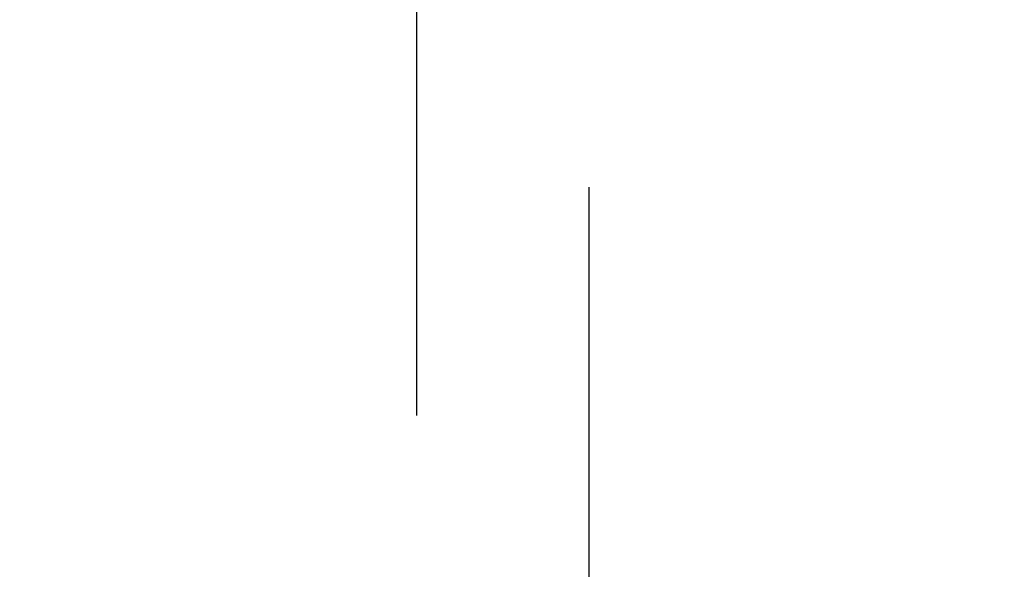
# Model space of a CAD drawing. Header units: inches. Extents: x 0 to 267, y 0 to 173.
# Tile 82 of 104: x 113.891 to 115.318, y 114.951 to 115.747. Entities that reach past the tile are written whole.
import ezdxf

# ---------------------------------------------------------------- set-up
doc = ezdxf.new("R2010")
doc.units = ezdxf.units.IN
doc.header["$LTSCALE"] = 14.696721
doc.header["$MEASUREMENT"] = 0
doc.linetypes.add('HIDDEN', pattern=[0.2, 0.1, -0.1])
doc.layers.get('0').update_dxf_attribs({"linetype": 'CONTINUOUS'})
doc.layers.add('DEFAULT_2', color=8, linetype='HIDDEN')
doc.layers.add('DIMENSIONS', color=7, linetype='CONTINUOUS')
doc.styles.get("Standard").update_dxf_attribs({"font": 'arial.ttf'})
doc.dimstyles.new('DIMSTYLE_1', dxfattribs={"dimtxt": 1.178881, "dimasz": 1.571842, "dimexe": 0.09, "dimexo": 0.07, "dimgap": 0.0375, "dimtad": 0, "dimtih": 1, "dimtoh": 1, "dimzin": 4, "dimdsep": 46, "dimtxsty": 'Standard', "dimblk": '_FILLED', "dimblk1": '_FILLED', "dimblk2": '_FILLED', "dimcen": 0.09, "dimazin": 1, "dimtfac": 1, "dimtofl": 0, "dimtmove": 0, "dimatfit": 3, "dimldrblk": '_FILLED', "dimfxl": 0, "dimtolj": 1, "dimtzin": 4, "dimarcsym": 0})

# ---------------------------------------------------------------- blocks, each defined once
blk = doc.blocks.new('_FILLED')
at = {"color": 0, "linetype": 'ByBlock'}
blk.add_solid([(0, 0), (-1, 0.2), (-1, -0.2)], dxfattribs=at)
blk = doc.blocks.new('*D18')
at = {"layer": 'DIMENSIONS', "color": 2, "linetype": 'Continuous'}
for p, q in [((118.2164, 102.9079), (118.2164, 100.1857)), ((118.2164, 101.6003), (115.0728, 101.6003)), ((119.5914, 101.6003), (122.6694, 101.6003))]:
    blk.add_line(p, q, dxfattribs=at)
at = {"layer": 'DIMENSIONS', "color": 2, "linetype": 'Continuous', "xscale": 1.5718418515, "yscale": 1.5718418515, "zscale": 1.5718418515}
blk.add_blockref('_FILLED', (118.2164, 101.6003), dxfattribs=at)
at = {"layer": 'DIMENSIONS', "color": 2, "linetype": 'Continuous', "xscale": 1.5718418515, "yscale": 1.5718418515, "zscale": 1.5718418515, "rotation": 180}
blk.add_blockref('_FILLED', (119.5914, 101.6003), dxfattribs=at)
at = {"layer": 'DIMENSIONS', "color": 2, "linetype": 'Continuous', "insert": (124.8606, 102.1898), "char_height": 1.17888, "width": 3.203577, "attachment_point": 2, "line_spacing_factor": 0.9}
blk.add_mtext('1.37', dxfattribs=at)

msp = doc.modelspace()

# ---------------------------------------------------------------- linework, layer by layer
at = {"layer": 'DEFAULT_2', "color": 8, "linetype": 'HIDDEN'}
for p, q in [((114.4664, 119.583), (114.4664, 87.5812)), ((114.7164, 87.5812), (114.7164, 119.583))]:
    msp.add_line(p, q, dxfattribs=at)
msp.add_arc((114.5914, 116.439), 0.7, 125.5126, 54.4874, dxfattribs=at)

# ---------------------------------------------------------------- dimensions: what is measured, and where the dimension line sits
at = {"layer": 'DIMENSIONS', "color": 2, "linetype": 'Continuous'}
dim = msp.add_linear_dim(base=(118.21644, 101.60031), p1=(119.59143, 121.37849), p2=(118.21644, 100.11566), angle=180, dimstyle='DIMSTYLE_1', dxfattribs=at)
dim.commit()
dim.dimension.update_dxf_attribs({"geometry": '*D18', "text_midpoint": (124.91164, 101.59374), "dimtype": 160})

doc.saveas('drawing.dxf')
